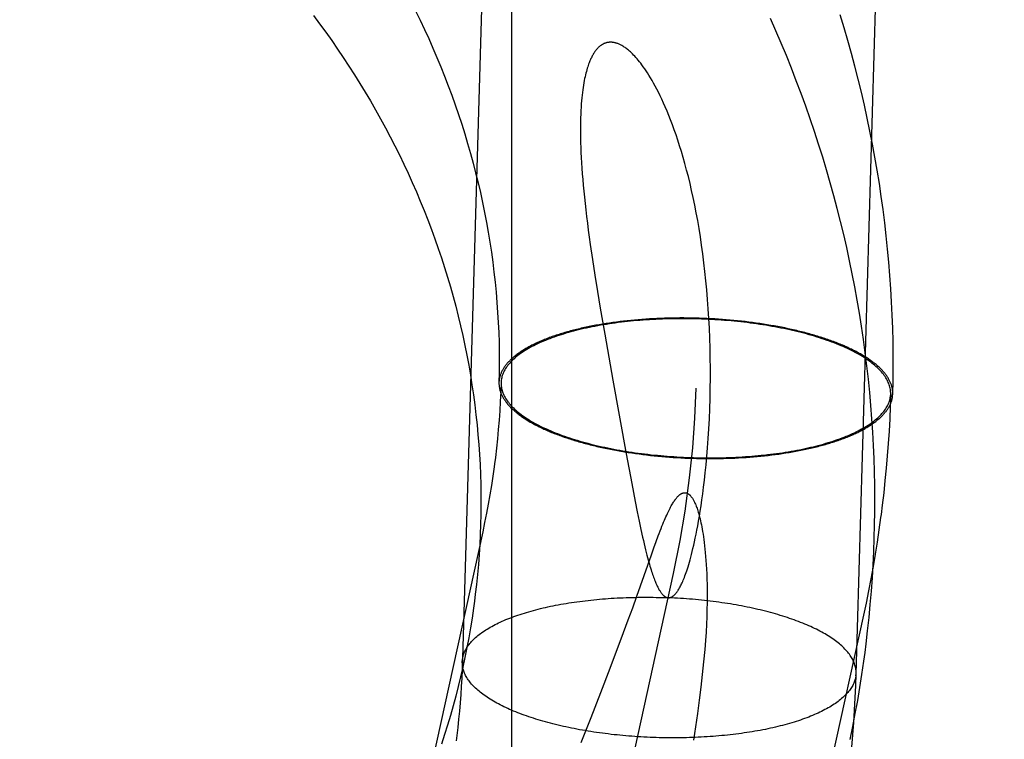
# Model space of a CAD drawing. Header units: inches. Extents: x 0 to 262, y 0 to 169.
# Tile 29 of 105: x 84.4553 to 84.5527, y 86.4047 to 86.4759. Entities that reach past the tile are written whole.
import ezdxf

# ---------------------------------------------------------------- set-up
doc = ezdxf.new("R2010")
doc.units = ezdxf.units.IN
doc.header["$LTSCALE"] = 14.384615
doc.header["$MEASUREMENT"] = 0
doc.linetypes.add('HIDDEN', pattern=[0.2, 0.1, -0.1])
doc.layers.add('DEFAULT_2', color=8, linetype='HIDDEN')

msp = doc.modelspace()

# ---------------------------------------------------------------- linework, layer by layer
at = {"layer": 'DEFAULT_2', "color": 8, "linetype": 'HIDDEN'}
for p, q in [((84.503954, 87.180355), (84.503954, 86.240663)), ((84.511972, 86.452198), (84.512209, 86.450652)), ((84.512209, 86.450652), (84.512466, 86.449046)), ((84.512466, 86.449046), (84.512741, 86.447386)), ((84.512741, 86.447386), (84.513184, 86.444795)), ((84.514707, 86.446046), (84.514355, 86.446001)), ((84.515062, 86.446088), (84.514707, 86.446046)), ((84.515419, 86.446128), (84.515062, 86.446088)), ((84.515779, 86.446165), (84.515419, 86.446128)), ((84.516142, 86.446199), (84.515779, 86.446165)), ((84.516506, 86.446231), (84.516142, 86.446199)), ((84.516873, 86.44626), (84.516506, 86.446231)), ((84.517243, 86.446287), (84.516873, 86.44626)), ((84.517614, 86.446311), (84.517243, 86.446287)), ((84.517986, 86.446332), (84.517614, 86.446311)), ((84.518361, 86.446351), (84.517986, 86.446332)), ((84.518737, 86.446367), (84.518361, 86.446351)), ((84.519114, 86.44638), (84.518737, 86.446367)), ((84.519492, 86.446391), (84.519114, 86.44638)), ((84.519872, 86.446399), (84.519492, 86.446391)), ((84.520252, 86.446404), (84.519872, 86.446399)), ((84.520633, 86.446407), (84.520252, 86.446404)), ((84.521015, 86.446407), (84.520633, 86.446407)), ((84.521397, 86.446404), (84.521015, 86.446407)), ((84.52178, 86.446399), (84.521397, 86.446404)), ((84.522163, 86.446391), (84.52178, 86.446399)), ((84.522545, 86.44638), (84.522163, 86.446391)), ((84.522928, 86.446366), (84.522545, 86.44638)), ((84.52331, 86.44635), (84.522928, 86.446366)), ((84.523692, 86.446332), (84.52331, 86.44635)), ((84.524074, 86.44631), (84.523692, 86.446332)), ((84.524454, 86.446286), (84.524074, 86.44631)), ((84.524834, 86.446259), (84.524454, 86.446286)), ((84.525213, 86.44623), (84.524834, 86.446259)), ((84.52559, 86.446198), (84.525213, 86.44623)), ((84.525966, 86.446163), (84.52559, 86.446198)), ((84.526341, 86.446126), (84.525966, 86.446163)), ((84.526715, 86.446087), (84.526341, 86.446126)), ((84.527086, 86.446044), (84.526715, 86.446087)), ((84.527456, 86.445999), (84.527086, 86.446044)), ((84.513319, 86.445852), (84.51298, 86.445797)), ((84.513661, 86.445904), (84.513319, 86.445852)), ((84.514006, 86.445954), (84.513661, 86.445904)), ((84.514355, 86.446001), (84.514006, 86.445954)), ((84.527823, 86.445952), (84.527456, 86.445999)), ((84.528189, 86.445902), (84.527823, 86.445952)), ((84.528552, 86.44585), (84.528189, 86.445902)), ((84.528912, 86.445795), (84.528552, 86.44585)), ((84.529271, 86.445738), (84.528912, 86.445795)), ((84.529626, 86.445678), (84.529271, 86.445738)), ((84.529978, 86.445616), (84.529626, 86.445678)), ((84.530328, 86.445552), (84.529978, 86.445616)), ((84.530674, 86.445485), (84.530328, 86.445552)), ((84.531018, 86.445416), (84.530674, 86.445485)), ((84.531357, 86.445344), (84.531018, 86.445416)), ((84.513184, 86.444795), (84.513989, 86.440238)), ((84.50274, 86.440265), (84.50272, 86.440008)), ((84.502945, 86.440256), (84.502925, 86.440008)), ((84.513989, 86.440238), (84.515309, 86.432961)), ((84.541479, 86.438632), (84.541498, 86.43888)), ((84.541683, 86.438624), (84.541703, 86.438879)), ((84.513066, 86.433545), (84.513406, 86.433473)), ((84.513406, 86.433473), (84.513749, 86.433404)), ((84.513749, 86.433404), (84.514095, 86.433337)), ((84.514095, 86.433337), (84.514445, 86.433273)), ((84.514445, 86.433273), (84.514797, 86.433211)), ((84.514797, 86.433211), (84.515153, 86.433151)), ((84.515153, 86.433151), (84.515511, 86.433094)), ((84.515309, 86.432961), (84.515858, 86.430016)), ((84.515511, 86.433094), (84.515871, 86.433039)), ((84.515871, 86.433039), (84.516235, 86.432986)), ((84.516235, 86.432986), (84.5166, 86.432937)), ((84.5166, 86.432937), (84.516968, 86.432889)), ((84.516968, 86.432889), (84.517337, 86.432844)), ((84.517337, 86.432844), (84.517709, 86.432802)), ((84.517709, 86.432802), (84.518082, 86.432762)), ((84.518082, 86.432762), (84.518457, 86.432725)), ((84.518457, 86.432725), (84.518833, 86.432691)), ((84.518833, 86.432691), (84.519211, 86.432659)), ((84.519211, 86.432659), (84.519589, 86.432629)), ((84.519589, 86.432629), (84.519969, 86.432603)), ((84.519969, 86.432603), (84.52035, 86.432579)), ((84.52035, 86.432579), (84.520731, 86.432557)), ((84.520731, 86.432557), (84.521113, 86.432538)), ((84.521113, 86.432538), (84.521495, 86.432522)), ((84.521495, 86.432522), (84.521878, 86.432509)), ((84.521878, 86.432509), (84.522261, 86.432498)), ((84.522261, 86.432498), (84.522643, 86.43249)), ((84.522643, 86.43249), (84.523026, 86.432485)), ((84.523026, 86.432485), (84.523408, 86.432482)), ((84.523408, 86.432482), (84.52379, 86.432482)), ((84.52379, 86.432482), (84.524171, 86.432484)), ((84.524171, 86.432484), (84.524551, 86.43249)), ((84.524551, 86.43249), (84.524931, 86.432498)), ((84.524931, 86.432498), (84.525309, 86.432508)), ((84.525309, 86.432508), (84.525687, 86.432522)), ((84.525687, 86.432522), (84.526062, 86.432538)), ((84.526062, 86.432538), (84.526437, 86.432557)), ((84.526437, 86.432557), (84.52681, 86.432578)), ((84.52681, 86.432578), (84.527181, 86.432602)), ((84.527181, 86.432602), (84.52755, 86.432629)), ((84.52755, 86.432629), (84.527917, 86.432658)), ((84.527917, 86.432658), (84.528282, 86.43269)), ((84.528282, 86.43269), (84.528644, 86.432724)), ((84.528644, 86.432724), (84.529004, 86.432761)), ((84.529004, 86.432761), (84.529362, 86.432801)), ((84.529362, 86.432801), (84.529716, 86.432843)), ((84.529716, 86.432843), (84.530068, 86.432888)), ((84.530068, 86.432888), (84.530417, 86.432935)), ((84.530417, 86.432935), (84.530762, 86.432985)), ((84.530762, 86.432985), (84.531105, 86.433037)), ((84.531105, 86.433037), (84.531444, 86.433092)), ((84.515858, 86.430016), (84.516203, 86.428227)), ((84.516203, 86.428227), (84.516407, 86.427203)), ((84.516407, 86.427203), (84.516595, 86.426284)), ((84.516595, 86.426284), (84.516771, 86.425453)), ((84.501105, 86.425244), (84.39376, 85.936162)), ((84.516771, 86.425453), (84.516936, 86.424704)), ((84.517805, 86.422962), (84.51805, 86.423645)), ((84.51805, 86.423645), (84.518273, 86.424259)), ((84.516361, 86.418849), (84.517805, 86.422962)), ((84.519951, 86.421107), (84.412606, 85.932026)), ((84.515956, 86.417715), (84.516361, 86.418849)), ((84.538798, 86.416971), (84.431452, 85.927889)), ((84.515522, 86.416515), (84.515956, 86.417715)), ((84.515058, 86.415258), (84.515522, 86.416515)), ((84.513732, 86.411733), (84.515058, 86.415258)), ((84.49909, 86.412357), (84.49911, 86.412608)), ((84.512803, 86.409304), (84.513732, 86.411733)), ((84.538053, 86.410966), (84.538073, 86.411217)), ((84.511843, 86.406838), (84.512803, 86.409304)), ((84.510857, 86.404354), (84.511843, 86.406838))]:
    msp.add_line(p, q, dxfattribs=at)
for points in [[(84.513757, 86.913799), (84.499064, 86.411553)], [(84.537143, 86.399462), (84.53724, 86.400224), (84.537385, 86.401444), (84.537518, 86.402665), (84.537636, 86.403888), (84.537742, 86.405113), (84.537835, 86.406338), (84.537914, 86.407565), (84.537981, 86.408793), (84.538034, 86.410021), (84.552747, 86.912956)], [(84.484351, 86.476351), (84.484963, 86.475534), (84.485565, 86.47471), (84.486156, 86.473879), (84.486737, 86.473043), (84.487307, 86.4722), (84.487867, 86.471351), (84.488416, 86.470497), (84.488954, 86.469637), (84.489481, 86.468771), (84.489997, 86.4679), (84.490502, 86.467023), (84.490996, 86.466141), (84.491479, 86.465253), (84.49195, 86.464361), (84.49241, 86.463463), (84.492859, 86.462561), (84.493296, 86.461654), (84.493722, 86.460742), (84.494136, 86.459826), (84.494539, 86.458905), (84.49493, 86.45798), (84.495308, 86.457051), (84.495675, 86.456118), (84.49603, 86.455181), (84.496374, 86.454241), (84.496705, 86.453297), (84.497023, 86.452349), (84.49733, 86.451398), (84.497625, 86.450444), (84.497907, 86.449487), (84.498177, 86.448527), (84.498434, 86.447563), (84.49868, 86.446598), (84.498912, 86.445629), (84.499133, 86.444658), (84.49934, 86.443685), (84.499535, 86.44271), (84.499718, 86.441733), (84.499888, 86.440754), (84.500045, 86.439773), (84.500189, 86.438791), (84.500321, 86.437808), (84.50044, 86.436823), (84.500546, 86.435837), (84.500639, 86.43485), (84.500719, 86.433862), (84.500787, 86.432874), (84.500842, 86.431884), (84.500883, 86.430895), (84.500912, 86.429905), (84.500928, 86.428916), (84.500931, 86.427926), (84.500921, 86.426936), (84.500898, 86.425947), (84.500862, 86.424959), (84.500813, 86.423971), (84.500752, 86.422983), (84.500677, 86.421997), (84.50059, 86.421012), (84.500489, 86.420028), (84.500376, 86.419046), (84.50029, 86.418366)], [(84.494463, 86.476817), (84.494909, 86.475906), (84.495343, 86.47499), (84.495766, 86.474069), (84.496176, 86.473144), (84.496575, 86.472215), (84.496961, 86.471282), (84.497336, 86.470344), (84.497699, 86.469402), (84.498049, 86.468457), (84.498387, 86.467508), (84.498713, 86.466555), (84.499027, 86.465599), (84.499328, 86.46464), (84.499617, 86.463677), (84.499893, 86.462712), (84.500157, 86.461743), (84.500409, 86.460771), (84.500647, 86.459797), (84.500873, 86.458821), (84.501087, 86.457842), (84.501288, 86.456861), (84.501475, 86.455878), (84.50165, 86.454893), (84.501813, 86.453906), (84.501962, 86.452917), (84.502098, 86.451927), (84.502222, 86.450936), (84.502332, 86.449944), (84.50243, 86.44895), (84.502514, 86.447956), (84.502586, 86.446961), (84.502644, 86.445965), (84.502689, 86.444969), (84.502721, 86.443973), (84.502741, 86.442976), (84.502747, 86.44198), (84.502739, 86.440983), (84.50272, 86.440008)], [(84.541703, 86.438879), (84.541731, 86.440155), (84.541745, 86.441462), (84.541744, 86.442769), (84.541728, 86.444077), (84.541697, 86.445385), (84.541651, 86.446692), (84.541591, 86.448), (84.541515, 86.449307), (84.541424, 86.450614), (84.541319, 86.451919), (84.541199, 86.453225), (84.541064, 86.454529), (84.540914, 86.455832), (84.540749, 86.457134), (84.540569, 86.458434), (84.540375, 86.459733), (84.540165, 86.461031), (84.539941, 86.462326), (84.539703, 86.46362), (84.539449, 86.464911), (84.539181, 86.4662), (84.538898, 86.467487), (84.5386, 86.468771), (84.538288, 86.470052), (84.537961, 86.471331), (84.537619, 86.472607), (84.537263, 86.473879), (84.536893, 86.475148), (84.536508, 86.476414)], [(84.538958, 86.413291), (84.539066, 86.414135), (84.539219, 86.415438), (84.539358, 86.416742), (84.539482, 86.418048), (84.53959, 86.419356), (84.539684, 86.420665), (84.539763, 86.421974), (84.539826, 86.423285), (84.539875, 86.424597), (84.539909, 86.42591), (84.539927, 86.427223), (84.539931, 86.428536), (84.539919, 86.42985), (84.539893, 86.431164), (84.539851, 86.432478), (84.539795, 86.433791), (84.539723, 86.435104), (84.539636, 86.436417), (84.539535, 86.437729), (84.539418, 86.439041), (84.539286, 86.440351), (84.539139, 86.441661), (84.538978, 86.442969), (84.538801, 86.444276), (84.538609, 86.445581), (84.538403, 86.446885), (84.538181, 86.448187), (84.537945, 86.449487), (84.537694, 86.450785), (84.537427, 86.452081), (84.537146, 86.453374), (84.536851, 86.454665), (84.53654, 86.455953), (84.536215, 86.457238), (84.535875, 86.45852), (84.53552, 86.459799), (84.53515, 86.461075), (84.534766, 86.462347), (84.534368, 86.463616), (84.533955, 86.464881), (84.533527, 86.466142), (84.533085, 86.4674), (84.532628, 86.468653), (84.532157, 86.469902), (84.531672, 86.471146), (84.531173, 86.472386), (84.530659, 86.473621), (84.530131, 86.474851), (84.529589, 86.476076)], [(84.520781, 86.462892), (84.520605, 86.463464), (84.520427, 86.464015), (84.520249, 86.464545), (84.52007, 86.465055), (84.519891, 86.465544), (84.519713, 86.466014), (84.519535, 86.466463), (84.519359, 86.466893), (84.519184, 86.467303), (84.519011, 86.467694), (84.51884, 86.468066), (84.518672, 86.46842), (84.518506, 86.468757), (84.518342, 86.469076), (84.518181, 86.46938), (84.518023, 86.469668), (84.517868, 86.469941), (84.517716, 86.470199), (84.517567, 86.470442), (84.517422, 86.470672), (84.51728, 86.470887), (84.517142, 86.47109), (84.517008, 86.471281), (84.516877, 86.471461), (84.51675, 86.471629), (84.516625, 86.471788), (84.516504, 86.471938), (84.516385, 86.472078), (84.516269, 86.47221), (84.516157, 86.472334), (84.516047, 86.472449), (84.515942, 86.472556), (84.515839, 86.472656), (84.515739, 86.472749), (84.515643, 86.472836), (84.515549, 86.472916), (84.515458, 86.472991), (84.51537, 86.47306), (84.515284, 86.473125), (84.515201, 86.473185), (84.51512, 86.47324), (84.515041, 86.473291), (84.514964, 86.473338), (84.514889, 86.473382), (84.514816, 86.473422), (84.514745, 86.473459), (84.514676, 86.473492), (84.514609, 86.473522), (84.514544, 86.47355), (84.51448, 86.473575), (84.514418, 86.473598), (84.514358, 86.473618), (84.514299, 86.473636), (84.514241, 86.473652), (84.514184, 86.473665), (84.514129, 86.473677), (84.514075, 86.473687), (84.514022, 86.473696), (84.51397, 86.473702), (84.513919, 86.473708), (84.513869, 86.473711), (84.51382, 86.473713), (84.513771, 86.473714), (84.513724, 86.473713), (84.513677, 86.473711), (84.513631, 86.473708), (84.513585, 86.473704), (84.51354, 86.473698), (84.513496, 86.473691), (84.513452, 86.473683), (84.513408, 86.473673), (84.513365, 86.473663), (84.513323, 86.473651), (84.51328, 86.473638), (84.513238, 86.473624), (84.513197, 86.473609), (84.513155, 86.473592), (84.513114, 86.473574), (84.513073, 86.473555), (84.513032, 86.473535), (84.512992, 86.473514), (84.512951, 86.473491), (84.512911, 86.473467), (84.512871, 86.473441), (84.51283, 86.473414), (84.51279, 86.473385), (84.512749, 86.473355), (84.512709, 86.473323), (84.512669, 86.47329), (84.512628, 86.473254), (84.512587, 86.473217), (84.512546, 86.473178), (84.512505, 86.473137), (84.512464, 86.473094), (84.512423, 86.473048), (84.512381, 86.473), (84.51234, 86.47295), (84.512298, 86.472897), (84.512255, 86.472841), (84.512213, 86.472782), (84.51217, 86.47272), (84.512127, 86.472655), (84.512083, 86.472586), (84.51204, 86.472514), (84.511996, 86.472438), (84.511952, 86.472357), (84.511907, 86.472273), (84.511863, 86.472184), (84.511818, 86.47209), (84.511773, 86.471991), (84.511728, 86.471887), (84.511683, 86.471777), (84.511638, 86.471661), (84.511593, 86.47154), (84.511548, 86.471411), (84.511503, 86.471275), (84.511458, 86.471132), (84.511413, 86.470982), (84.511369, 86.470824), (84.511326, 86.470657), (84.511283, 86.470483), (84.511241, 86.470301), (84.5112, 86.47011), (84.51116, 86.46991), (84.511122, 86.4697), (84.511084, 86.469479), (84.511048, 86.469248), (84.511013, 86.469005), (84.51098, 86.468749), (84.510948, 86.468481), (84.510919, 86.468201), (84.510892, 86.467907), (84.510867, 86.4676), (84.510845, 86.46728), (84.510826, 86.466946), (84.51081, 86.466597), (84.510797, 86.466234), (84.510788, 86.465855), (84.510782, 86.46546), (84.51078, 86.465051), (84.510782, 86.464628), (84.510789, 86.464191), (84.510799, 86.46374), (84.510814, 86.463274), (84.510834, 86.462792), (84.510859, 86.462294), (84.510888, 86.461777), (84.510923, 86.461243), (84.510963, 86.460694), (84.511009, 86.46013), (84.511059, 86.459554), (84.511115, 86.458963), (84.511176, 86.458358), (84.511242, 86.457738), (84.511314, 86.457102), (84.511391, 86.456451), (84.511474, 86.455783), (84.511562, 86.455098), (84.511657, 86.454398), (84.511756, 86.45368), (84.511972, 86.452198)], [(84.519489, 86.418701), (84.519509, 86.418701), (84.519528, 86.418701), (84.519548, 86.418702), (84.519568, 86.418703), (84.519588, 86.418706), (84.519609, 86.418709), (84.519629, 86.418712), (84.51965, 86.418717), (84.519671, 86.418722), (84.519693, 86.418729), (84.519715, 86.418736), (84.519737, 86.418744), (84.51976, 86.418753), (84.519783, 86.418763), (84.519807, 86.418775), (84.519832, 86.418788), (84.519857, 86.418802), (84.519883, 86.418818), (84.519909, 86.418835), (84.519937, 86.418854), (84.519965, 86.418875), (84.519994, 86.418898), (84.520025, 86.418924), (84.520056, 86.418952), (84.520089, 86.418982), (84.520122, 86.419015), (84.520157, 86.419052), (84.520192, 86.419091), (84.520229, 86.419134), (84.520266, 86.41918), (84.520305, 86.419229), (84.520344, 86.419282), (84.520384, 86.419339), (84.520425, 86.4194), (84.520468, 86.419466), (84.520511, 86.419536), (84.520556, 86.419612), (84.520602, 86.419692), (84.520649, 86.419779), (84.520697, 86.419871), (84.520747, 86.41997), (84.520797, 86.420075), (84.52085, 86.420188), (84.520904, 86.420309), (84.520959, 86.420438), (84.521015, 86.420574), (84.521072, 86.420718), (84.52113, 86.420871), (84.521189, 86.421031), (84.52125, 86.421201), (84.521311, 86.421381), (84.521374, 86.421571), (84.521438, 86.421773), (84.521503, 86.421987), (84.52157, 86.422214), (84.521638, 86.422454), (84.521708, 86.422709), (84.52178, 86.42298), (84.521852, 86.423266), (84.521926, 86.42357), (84.522002, 86.423892), (84.522078, 86.424233), (84.522157, 86.424597), (84.522237, 86.424983), (84.522318, 86.425396), (84.522401, 86.425831), (84.522483, 86.426289), (84.522566, 86.426771), (84.522648, 86.427277), (84.522731, 86.427813), (84.522814, 86.428382), (84.522897, 86.428989), (84.52298, 86.429637), (84.523063, 86.430329), (84.523144, 86.431068), (84.523223, 86.431853), (84.5233, 86.432685), (84.523371, 86.43356), (84.523437, 86.434479), (84.523496, 86.435434), (84.523547, 86.436416), (84.523588, 86.437417), (84.523619, 86.438425), (84.52364, 86.439436), (84.52365, 86.440442), (84.52365, 86.441445), (84.52364, 86.442442), (84.523619, 86.443433), (84.523589, 86.444416), (84.523549, 86.44539), (84.523499, 86.446355), (84.52344, 86.447308), (84.523372, 86.44825), (84.523295, 86.44918), (84.523209, 86.450096), (84.523114, 86.450997), (84.523012, 86.451884), (84.522901, 86.452754), (84.522784, 86.453607), (84.522659, 86.454442), (84.522528, 86.455258), (84.522391, 86.456055), (84.522249, 86.456831), (84.522101, 86.457588), (84.521948, 86.458323), (84.521791, 86.459039), (84.52163, 86.459734), (84.521466, 86.460407), (84.521298, 86.461061), (84.521128, 86.461692), (84.520956, 86.462303), (84.520781, 86.462892)], [(84.541498, 86.43888), (84.541499, 86.43898), (84.541495, 86.439096), (84.541486, 86.439212), (84.541471, 86.439329), (84.54145, 86.439445), (84.541424, 86.439561), (84.541392, 86.439678), (84.541355, 86.439794), (84.541313, 86.43991), (84.541265, 86.440026), (84.541212, 86.440142), (84.541153, 86.440258), (84.541089, 86.440373), (84.541019, 86.440488), (84.540944, 86.440603), (84.540864, 86.440718), (84.540778, 86.440832), (84.540687, 86.440946), (84.540591, 86.441059), (84.54049, 86.441172), (84.540383, 86.441284), (84.540271, 86.441396), (84.540154, 86.441507), (84.540032, 86.441618), (84.539905, 86.441728), (84.539773, 86.441838), (84.539636, 86.441947), (84.539493, 86.442055), (84.539346, 86.442162), (84.539194, 86.442269), (84.539037, 86.442374), (84.538876, 86.442479), (84.538709, 86.442583), (84.538538, 86.442686), (84.538363, 86.442789), (84.538182, 86.44289), (84.537997, 86.44299), (84.537808, 86.443089), (84.537614, 86.443188), (84.537416, 86.443285), (84.537213, 86.443381), (84.537006, 86.443476), (84.536795, 86.443569), (84.53658, 86.443662), (84.53636, 86.443753), (84.536137, 86.443844), (84.53591, 86.443933), (84.535678, 86.44402), (84.535443, 86.444107), (84.535204, 86.444192), (84.534962, 86.444275), (84.534715, 86.444358), (84.534466, 86.444438), (84.534212, 86.444518), (84.533955, 86.444596), (84.533695, 86.444672), (84.533432, 86.444748), (84.533165, 86.444821), (84.532895, 86.444893), (84.532623, 86.444963), (84.532347, 86.445032), (84.532069, 86.4451), (84.531787, 86.445165), (84.531503, 86.445229), (84.531216, 86.445292), (84.530927, 86.445352), (84.530635, 86.445411), (84.530341, 86.445469), (84.530044, 86.445524), (84.529746, 86.445578), (84.529445, 86.44563), (84.529142, 86.445681), (84.528837, 86.445729), (84.52853, 86.445776), (84.528221, 86.445821), (84.527911, 86.445864), (84.527599, 86.445905), (84.527285, 86.445945), (84.52697, 86.445983), (84.526653, 86.446018), (84.526336, 86.446052), (84.526017, 86.446084), (84.525697, 86.446114), (84.525376, 86.446143), (84.525054, 86.446169), (84.524731, 86.446193), (84.524408, 86.446216), (84.524084, 86.446236), (84.52376, 86.446255), (84.523435, 86.446271), (84.52311, 86.446286), (84.522784, 86.446299), (84.522459, 86.44631), (84.522133, 86.446318), (84.521807, 86.446325), (84.521481, 86.44633), (84.521156, 86.446333), (84.520831, 86.446334), (84.520506, 86.446333), (84.520182, 86.44633), (84.519858, 86.446325), (84.519535, 86.446318), (84.519213, 86.446309), (84.518892, 86.446299), (84.518571, 86.446286), (84.518252, 86.446271), (84.517933, 86.446254), (84.517616, 86.446236), (84.517301, 86.446215), (84.516986, 86.446193), (84.516673, 86.446168), (84.516362, 86.446142), (84.516052, 86.446114), (84.515745, 86.446084), (84.515439, 86.446052), (84.515135, 86.446018), (84.514833, 86.445982), (84.514533, 86.445944), (84.514235, 86.445905), (84.51394, 86.445864), (84.513647, 86.44582), (84.513356, 86.445775), (84.513068, 86.445729), (84.512782, 86.44568), (84.5125, 86.44563), (84.51222, 86.445578), (84.511942, 86.445524), (84.511668, 86.445468), (84.511397, 86.445411), (84.511129, 86.445352), (84.510863, 86.445291), (84.510602, 86.445228), (84.510343, 86.445164), (84.510088, 86.445099), (84.509836, 86.445031), (84.509588, 86.444962), (84.509343, 86.444892), (84.509103, 86.44482), (84.508866, 86.444746), (84.508632, 86.444671), (84.508403, 86.444595), (84.508178, 86.444517), (84.507956, 86.444437), (84.507739, 86.444357), (84.507526, 86.444274), (84.507316, 86.444191), (84.507112, 86.444106), (84.506911, 86.444019), (84.506715, 86.443932), (84.506523, 86.443843), (84.506336, 86.443752), (84.506153, 86.443661), (84.505975, 86.443568), (84.505802, 86.443475), (84.505633, 86.44338), (84.505469, 86.443284), (84.505309, 86.443186), (84.505155, 86.443088), (84.505005, 86.442989), (84.50486, 86.442888), (84.50472, 86.442787), (84.504586, 86.442685), (84.504456, 86.442582), (84.504331, 86.442478), (84.504211, 86.442373), (84.504097, 86.442267), (84.503988, 86.442161), (84.503884, 86.442053), (84.503785, 86.441945), (84.503691, 86.441836), (84.503603, 86.441727), (84.50352, 86.441617), (84.503442, 86.441506), (84.50337, 86.441395), (84.503303, 86.441283), (84.503241, 86.441171), (84.503185, 86.441058), (84.503134, 86.440944), (84.503089, 86.44083), (84.503049, 86.440716), (84.503015, 86.440602), (84.502986, 86.440487), (84.502963, 86.440372), (84.502945, 86.440256)], [(84.51298, 86.445797), (84.512812, 86.445769), (84.512644, 86.44574), (84.512478, 86.44571), (84.512313, 86.44568), (84.512148, 86.445649), (84.511985, 86.445618), (84.511823, 86.445586), (84.511661, 86.445554), (84.511501, 86.445521), (84.511341, 86.445487), (84.511183, 86.445453), (84.511026, 86.445418), (84.51087, 86.445382), (84.510715, 86.445346), (84.510561, 86.44531), (84.510408, 86.445273), (84.510256, 86.445235), (84.510105, 86.445197), (84.509956, 86.445158), (84.509808, 86.445119), (84.509661, 86.445079), (84.509515, 86.445038), (84.50937, 86.444997), (84.509227, 86.444956), (84.509085, 86.444914), (84.508944, 86.444871), (84.508804, 86.444828), (84.508666, 86.444785), (84.508529, 86.44474), (84.508394, 86.444696), (84.508259, 86.444651), (84.508126, 86.444605), (84.507995, 86.444559), (84.507865, 86.444512), (84.507736, 86.444465), (84.507608, 86.444417), (84.507482, 86.444369), (84.507358, 86.444321), (84.507234, 86.444272), (84.507113, 86.444222), (84.506992, 86.444172), (84.506873, 86.444122), (84.506756, 86.444071), (84.50664, 86.44402), (84.506526, 86.443968), (84.506413, 86.443916), (84.506302, 86.443863), (84.506192, 86.44381), (84.506084, 86.443757), (84.505977, 86.443703), (84.505872, 86.443649), (84.505768, 86.443594), (84.505666, 86.443539), (84.505566, 86.443483), (84.505467, 86.443427), (84.50537, 86.443371), (84.505274, 86.443315), (84.50518, 86.443258), (84.505088, 86.4432), (84.504998, 86.443142), (84.504909, 86.443084), (84.504821, 86.443026), (84.504736, 86.442967), (84.504652, 86.442908), (84.50457, 86.442848), (84.504489, 86.442789), (84.50441, 86.442729), (84.504333, 86.442668), (84.504258, 86.442607), (84.504184, 86.442546), (84.504112, 86.442485), (84.504042, 86.442423), (84.503974, 86.442361), (84.503907, 86.442299), (84.503842, 86.442237), (84.503779, 86.442174), (84.503717, 86.442111), (84.503658, 86.442048), (84.5036, 86.441984), (84.503544, 86.44192), (84.50349, 86.441856), (84.503438, 86.441792), (84.503387, 86.441728), (84.503338, 86.441663), (84.503291, 86.441598), (84.503246, 86.441533), (84.503203, 86.441468), (84.503161, 86.441402), (84.503122, 86.441336), (84.503084, 86.441271), (84.503048, 86.441205), (84.503014, 86.441138), (84.502982, 86.441072), (84.502951, 86.441005), (84.502923, 86.440939), (84.502896, 86.440872), (84.502871, 86.440805), (84.502848, 86.440738), (84.502827, 86.440671), (84.502808, 86.440603), (84.502791, 86.440536), (84.502775, 86.440468), (84.502762, 86.440401), (84.50275, 86.440333), (84.50274, 86.440265)], [(84.541704, 86.438896), (84.541704, 86.438964), (84.541703, 86.439032), (84.5417, 86.439101), (84.541694, 86.439169), (84.541687, 86.439237), (84.541678, 86.439305), (84.541668, 86.439374), (84.541655, 86.439442), (84.54164, 86.439511), (84.541624, 86.439579), (84.541606, 86.439647), (84.541585, 86.439716), (84.541563, 86.439784), (84.54154, 86.439852), (84.541514, 86.43992), (84.541486, 86.439989), (84.541457, 86.440057), (84.541425, 86.440125), (84.541392, 86.440193), (84.541357, 86.440261), (84.54132, 86.440328), (84.541281, 86.440396), (84.541241, 86.440464), (84.541199, 86.440531), (84.541154, 86.440599), (84.541108, 86.440666), (84.54106, 86.440734), (84.541011, 86.440801), (84.540959, 86.440868), (84.540906, 86.440934), (84.540851, 86.441001), (84.540794, 86.441068), (84.540735, 86.441134), (84.540675, 86.4412), (84.540612, 86.441266), (84.540548, 86.441332), (84.540483, 86.441398), (84.540415, 86.441464), (84.540346, 86.441529), (84.540275, 86.441594), (84.540202, 86.441659), (84.540127, 86.441724), (84.540051, 86.441788), (84.539973, 86.441852), (84.539893, 86.441916), (84.539812, 86.44198), (84.539729, 86.442044), (84.539644, 86.442107), (84.539557, 86.44217), (84.539469, 86.442233), (84.53938, 86.442295), (84.539288, 86.442357), (84.539195, 86.442419), (84.5391, 86.442481), (84.539004, 86.442542), (84.538906, 86.442604), (84.538806, 86.442664), (84.538705, 86.442725), (84.538602, 86.442785), (84.538498, 86.442845), (84.538392, 86.442904), (84.538284, 86.442963), (84.538175, 86.443022), (84.538065, 86.443081), (84.537953, 86.443139), (84.537839, 86.443196), (84.537724, 86.443254), (84.537607, 86.443311), (84.537489, 86.443368), (84.53737, 86.443424), (84.537249, 86.44348), (84.537126, 86.443535), (84.537002, 86.44359), (84.536877, 86.443645), (84.53675, 86.443699), (84.536622, 86.443753), (84.536492, 86.443807), (84.536361, 86.44386), (84.536229, 86.443913), (84.536095, 86.443965), (84.53596, 86.444017), (84.535824, 86.444068), (84.535686, 86.444119), (84.535548, 86.444169), (84.535407, 86.444219), (84.535266, 86.444269), (84.535123, 86.444318), (84.534979, 86.444366), (84.534834, 86.444414), (84.534687, 86.444462), (84.53454, 86.444509), (84.534391, 86.444556), (84.534241, 86.444602), (84.53409, 86.444648), (84.533938, 86.444693), (84.533784, 86.444738), (84.53363, 86.444782), (84.533474, 86.444825), (84.533317, 86.444868), (84.533159, 86.444911), (84.533, 86.444953), (84.532841, 86.444995), (84.53268, 86.445036), (84.532518, 86.445076), (84.532355, 86.445116), (84.532191, 86.445155), (84.532026, 86.445194), (84.53186, 86.445233), (84.531693, 86.44527), (84.531357, 86.445344)], [(84.502925, 86.440008), (84.502892, 86.439078), (84.502849, 86.438147), (84.502794, 86.437218), (84.502729, 86.436289), (84.502653, 86.435361), (84.502566, 86.434434), (84.502469, 86.433508), (84.50236, 86.432583), (84.502281, 86.43196)], [(84.502719, 86.439993), (84.502719, 86.439925), (84.50272, 86.439856), (84.502724, 86.439788), (84.502729, 86.43972), (84.502736, 86.439652), (84.502745, 86.439583), (84.502756, 86.439515), (84.502768, 86.439447), (84.502783, 86.439378), (84.502799, 86.43931), (84.502818, 86.439242), (84.502838, 86.439173), (84.50286, 86.439105), (84.502884, 86.439037), (84.50291, 86.438968), (84.502937, 86.4389), (84.502967, 86.438832), (84.502998, 86.438764), (84.503031, 86.438696), (84.503066, 86.438628), (84.503103, 86.43856), (84.503142, 86.438493), (84.503182, 86.438425), (84.503225, 86.438357), (84.503269, 86.43829), (84.503315, 86.438222), (84.503363, 86.438155), (84.503413, 86.438088), (84.503464, 86.438021), (84.503517, 86.437954), (84.503573, 86.437888), (84.503629, 86.437821), (84.503688, 86.437755), (84.503749, 86.437688), (84.503811, 86.437622), (84.503875, 86.437556), (84.503941, 86.437491), (84.504008, 86.437425), (84.504078, 86.43736), (84.504149, 86.437295), (84.504221, 86.43723), (84.504296, 86.437165), (84.504372, 86.437101), (84.50445, 86.437036), (84.50453, 86.436972), (84.504611, 86.436909), (84.504695, 86.436845), (84.504779, 86.436782), (84.504866, 86.436719), (84.504954, 86.436656), (84.505044, 86.436594), (84.505135, 86.436531), (84.505228, 86.436469), (84.505323, 86.436408), (84.505419, 86.436346), (84.505517, 86.436285), (84.505617, 86.436224), (84.505718, 86.436164), (84.505821, 86.436104), (84.505925, 86.436044), (84.506031, 86.435985), (84.506139, 86.435925), (84.506248, 86.435867), (84.506358, 86.435808), (84.506471, 86.43575), (84.506584, 86.435692), (84.506699, 86.435635), (84.506816, 86.435578), (84.506934, 86.435521), (84.507054, 86.435465), (84.507175, 86.435409), (84.507297, 86.435353), (84.507421, 86.435298), (84.507546, 86.435244), (84.507673, 86.435189), (84.507801, 86.435135), (84.507931, 86.435082), (84.508062, 86.435029), (84.508194, 86.434976), (84.508328, 86.434924), (84.508463, 86.434872), (84.508599, 86.434821), (84.508737, 86.43477), (84.508876, 86.43472), (84.509016, 86.43467), (84.509157, 86.43462), (84.5093, 86.434571), (84.509444, 86.434522), (84.509589, 86.434474), (84.509736, 86.434427), (84.509883, 86.43438), (84.510032, 86.434333), (84.510182, 86.434287), (84.510333, 86.434241), (84.510486, 86.434196), (84.510639, 86.434151), (84.510794, 86.434107), (84.510949, 86.434063), (84.511106, 86.43402), (84.511264, 86.433978), (84.511423, 86.433936), (84.511583, 86.433894), (84.511744, 86.433853), (84.511906, 86.433813), (84.512068, 86.433773), (84.512232, 86.433733), (84.512397, 86.433694), (84.512563, 86.433656), (84.51273, 86.433618), (84.513066, 86.433545)], [(84.502925, 86.440008), (84.502924, 86.439909), (84.502928, 86.439793), (84.502938, 86.439676), (84.502953, 86.43956), (84.502973, 86.439444), (84.502999, 86.439327), (84.503031, 86.439211), (84.503068, 86.439095), (84.50311, 86.438979), (84.503158, 86.438863), (84.503212, 86.438747), (84.50327, 86.438631), (84.503335, 86.438516), (84.503404, 86.438401), (84.503479, 86.438286), (84.503559, 86.438171), (84.503645, 86.438057), (84.503736, 86.437943), (84.503832, 86.43783), (84.503933, 86.437717), (84.50404, 86.437605), (84.504152, 86.437493), (84.504269, 86.437381), (84.504391, 86.437271), (84.504518, 86.43716), (84.50465, 86.437051), (84.504788, 86.436942), (84.50493, 86.436834), (84.505077, 86.436727), (84.505229, 86.43662), (84.505386, 86.436514), (84.505548, 86.43641), (84.505714, 86.436305), (84.505885, 86.436202), (84.506061, 86.4361), (84.506241, 86.435999), (84.506426, 86.435899), (84.506615, 86.435799), (84.506809, 86.435701), (84.507008, 86.435604), (84.50721, 86.435508), (84.507417, 86.435413), (84.507628, 86.435319), (84.507843, 86.435227), (84.508063, 86.435135), (84.508286, 86.435045), (84.508514, 86.434956), (84.508745, 86.434869), (84.50898, 86.434782), (84.509219, 86.434697), (84.509462, 86.434614), (84.509708, 86.434531), (84.509958, 86.43445), (84.510211, 86.434371), (84.510468, 86.434293), (84.510728, 86.434216), (84.510992, 86.434141), (84.511258, 86.434068), (84.511528, 86.433996), (84.511801, 86.433925), (84.512076, 86.433856), (84.512355, 86.433789), (84.512636, 86.433724), (84.51292, 86.43366), (84.513207, 86.433597), (84.513496, 86.433536), (84.513788, 86.433477), (84.514082, 86.43342), (84.514379, 86.433364), (84.514678, 86.433311), (84.514979, 86.433259), (84.515282, 86.433208), (84.515587, 86.43316), (84.515893, 86.433113), (84.516202, 86.433068), (84.516513, 86.433025), (84.516825, 86.432983), (84.517138, 86.432944), (84.517453, 86.432906), (84.51777, 86.43287), (84.518088, 86.432837), (84.518406, 86.432805), (84.518726, 86.432774), (84.519047, 86.432746), (84.519369, 86.43272), (84.519692, 86.432696), (84.520015, 86.432673), (84.520339, 86.432653), (84.520663, 86.432634), (84.520988, 86.432617), (84.521313, 86.432603), (84.521639, 86.43259), (84.521965, 86.432579), (84.52229, 86.43257), (84.522616, 86.432564), (84.522942, 86.432559), (84.523267, 86.432556), (84.523592, 86.432555), (84.523917, 86.432556), (84.524241, 86.432559), (84.524565, 86.432564), (84.524888, 86.43257), (84.52521, 86.432579), (84.525531, 86.43259), (84.525852, 86.432603), (84.526171, 86.432618), (84.52649, 86.432634), (84.526807, 86.432653), (84.527123, 86.432673), (84.527437, 86.432696), (84.52775, 86.43272), (84.528061, 86.432747), (84.528371, 86.432775), (84.528679, 86.432805), (84.528985, 86.432837), (84.529288, 86.432871), (84.52959, 86.432907), (84.52989, 86.432944), (84.530188, 86.432984), (84.530484, 86.433025), (84.530777, 86.433068), (84.531067, 86.433113), (84.531355, 86.43316), (84.531641, 86.433209), (84.531924, 86.433259), (84.532204, 86.433311), (84.532481, 86.433365), (84.532755, 86.433421), (84.533027, 86.433478), (84.533295, 86.433537), (84.53356, 86.433598), (84.533822, 86.43366), (84.53408, 86.433724), (84.534335, 86.43379), (84.534587, 86.433857), (84.534835, 86.433926), (84.53508, 86.433997), (84.535321, 86.434069), (84.535558, 86.434142), (84.535791, 86.434217), (84.53602, 86.434294), (84.536246, 86.434372), (84.536467, 86.434451), (84.536685, 86.434532), (84.536898, 86.434615), (84.537107, 86.434698), (84.537312, 86.434783), (84.537512, 86.43487), (84.537708, 86.434957), (84.5379, 86.435046), (84.538087, 86.435136), (84.53827, 86.435228), (84.538448, 86.43532), (84.538622, 86.435414), (84.538791, 86.435509), (84.538955, 86.435605), (84.539114, 86.435702), (84.539269, 86.435801), (84.539418, 86.4359), (84.539563, 86.436), (84.539703, 86.436102), (84.539838, 86.436204), (84.539967, 86.436307), (84.540092, 86.436411), (84.540212, 86.436516), (84.540326, 86.436622), (84.540436, 86.436728), (84.54054, 86.436836), (84.540638, 86.436944), (84.540732, 86.437052), (84.54082, 86.437162), (84.540903, 86.437272), (84.540981, 86.437383), (84.541053, 86.437494), (84.54112, 86.437606), (84.541182, 86.437718), (84.541238, 86.437831), (84.541289, 86.437944), (84.541334, 86.438058), (84.541374, 86.438172), (84.541408, 86.438287), (84.541437, 86.438402), (84.541461, 86.438517), (84.541479, 86.438632)], [(84.522212, 86.439444), (84.522081, 86.436486), (84.521862, 86.433534), (84.521555, 86.43059), (84.521104, 86.427291), (84.520611, 86.424372), (84.519951, 86.421107)], [(84.531444, 86.433092), (84.531612, 86.43312), (84.531779, 86.433149), (84.531945, 86.433179), (84.53211, 86.433209), (84.532275, 86.433239), (84.532438, 86.433271), (84.532601, 86.433303), (84.532762, 86.433335), (84.532923, 86.433368), (84.533082, 86.433402), (84.53324, 86.433436), (84.533397, 86.433471), (84.533554, 86.433506), (84.533709, 86.433542), (84.533863, 86.433579), (84.534016, 86.433616), (84.534167, 86.433654), (84.534318, 86.433692), (84.534467, 86.433731), (84.534615, 86.43377), (84.534763, 86.43381), (84.534908, 86.43385), (84.535053, 86.433891), (84.535196, 86.433933), (84.535338, 86.433975), (84.535479, 86.434018), (84.535619, 86.434061), (84.535757, 86.434104), (84.535894, 86.434148), (84.53603, 86.434193), (84.536164, 86.434238), (84.536297, 86.434284), (84.536429, 86.43433), (84.536559, 86.434377), (84.536688, 86.434424), (84.536815, 86.434471), (84.536941, 86.434519), (84.537066, 86.434568), (84.537189, 86.434617), (84.537311, 86.434666), (84.537431, 86.434716), (84.53755, 86.434767), (84.537667, 86.434818), (84.537783, 86.434869), (84.537897, 86.434921), (84.53801, 86.434973), (84.538122, 86.435025), (84.538231, 86.435079), (84.53834, 86.435132), (84.538446, 86.435186), (84.538552, 86.43524), (84.538655, 86.435295), (84.538757, 86.43535), (84.538857, 86.435405), (84.538956, 86.435461), (84.539053, 86.435518), (84.539149, 86.435574), (84.539243, 86.435631), (84.539335, 86.435689), (84.539426, 86.435746), (84.539515, 86.435804), (84.539602, 86.435863), (84.539688, 86.435922), (84.539771, 86.435981), (84.539854, 86.43604), (84.539934, 86.4361), (84.540013, 86.43616), (84.54009, 86.436221), (84.540166, 86.436281), (84.540239, 86.436342), (84.540311, 86.436404), (84.540381, 86.436465), (84.54045, 86.436527), (84.540516, 86.43659), (84.540581, 86.436652), (84.540644, 86.436715), (84.540706, 86.436778), (84.540765, 86.436841), (84.540823, 86.436905), (84.540879, 86.436968), (84.540933, 86.437032), (84.540986, 86.437097), (84.541036, 86.437161), (84.541085, 86.437226), (84.541132, 86.437291), (84.541177, 86.437356), (84.54122, 86.437421), (84.541262, 86.437487), (84.541302, 86.437552), (84.541339, 86.437618), (84.541375, 86.437684), (84.541409, 86.43775), (84.541442, 86.437817), (84.541472, 86.437883), (84.5415, 86.43795), (84.541527, 86.438017), (84.541552, 86.438084), (84.541575, 86.438151), (84.541596, 86.438218), (84.541615, 86.438286), (84.541633, 86.438353), (84.541648, 86.438421), (84.541662, 86.438488), (84.541673, 86.438556), (84.541683, 86.438624)], [(84.541498, 86.43888), (84.541456, 86.437652), (84.541401, 86.436425), (84.541333, 86.435198), (84.541253, 86.433973), (84.54116, 86.432748), (84.541054, 86.431525), (84.540935, 86.430302), (84.540804, 86.429081), (84.54066, 86.427862), (84.540543, 86.426938)], [(84.502281, 86.43196), (84.502241, 86.43166), (84.502111, 86.430738), (84.50197, 86.429818), (84.501818, 86.428899), (84.501656, 86.427982), (84.501483, 86.427067), (84.501299, 86.426154), (84.501105, 86.425244)], [(84.518273, 86.424259), (84.518481, 86.424816), (84.518579, 86.425076), (84.518674, 86.425323), (84.518766, 86.425558), (84.518855, 86.42578), (84.51894, 86.425991), (84.519022, 86.426191), (84.519102, 86.426379), (84.519178, 86.426557), (84.519252, 86.426725), (84.519323, 86.426884), (84.519393, 86.427035), (84.51946, 86.427178), (84.519526, 86.427313), (84.51959, 86.427442), (84.519653, 86.427565), (84.519714, 86.42768), (84.519773, 86.427789), (84.519831, 86.427892), (84.519886, 86.427988), (84.51994, 86.428078), (84.519992, 86.428162), (84.520043, 86.42824), (84.520092, 86.428314), (84.52014, 86.428383), (84.520187, 86.428447), (84.520232, 86.428507), (84.520277, 86.428564), (84.520321, 86.428617), (84.520363, 86.428666), (84.520405, 86.428712), (84.520445, 86.428754), (84.520484, 86.428793), (84.520521, 86.428828), (84.520557, 86.42886), (84.520592, 86.42889), (84.520626, 86.428916), (84.520658, 86.42894), (84.52069, 86.428962), (84.520721, 86.428982), (84.520751, 86.429), (84.52078, 86.429017), (84.520808, 86.429031), (84.520836, 86.429044), (84.520863, 86.429056), (84.520889, 86.429066), (84.520914, 86.429074), (84.520939, 86.429082), (84.520963, 86.429088), (84.520987, 86.429094), (84.52101, 86.429098), (84.521034, 86.429101), (84.521057, 86.429104), (84.521079, 86.429105), (84.521102, 86.429106), (84.521124, 86.429106), (84.521146, 86.429105), (84.521168, 86.429103), (84.52119, 86.4291), (84.521212, 86.429096), (84.521234, 86.429092), (84.521256, 86.429087), (84.521278, 86.42908), (84.521301, 86.429073), (84.521323, 86.429065), (84.521346, 86.429055), (84.52137, 86.429045), (84.521393, 86.429033), (84.521417, 86.42902), (84.521442, 86.429005), (84.521467, 86.428989), (84.521493, 86.428971), (84.521519, 86.428951), (84.521546, 86.42893), (84.521574, 86.428906), (84.521602, 86.42888), (84.521632, 86.428852), (84.521662, 86.42882), (84.521694, 86.428785), (84.521726, 86.428748), (84.521759, 86.428706), (84.521793, 86.428661), (84.521827, 86.428613), (84.521862, 86.42856), (84.521898, 86.428504), (84.521935, 86.428444), (84.521971, 86.428379), (84.522009, 86.42831), (84.522047, 86.428236), (84.522085, 86.428157), (84.522124, 86.428073), (84.522163, 86.427983), (84.522203, 86.427887), (84.522244, 86.427785), (84.522285, 86.427676), (84.522326, 86.42756), (84.522368, 86.427437), (84.522411, 86.427305), (84.522454, 86.427164), (84.522497, 86.427014), (84.522541, 86.426855), (84.522585, 86.426687), (84.522628, 86.426511), (84.522671, 86.426325), (84.522714, 86.426131), (84.522756, 86.425927), (84.522798, 86.425713), (84.52284, 86.425487), (84.522881, 86.425249), (84.522921, 86.424999), (84.522961, 86.424734), (84.523001, 86.424454), (84.523039, 86.424159), (84.523076, 86.423848), (84.523112, 86.423518), (84.523146, 86.423168), (84.523179, 86.422797), (84.52321, 86.422403), (84.523239, 86.421983), (84.523264, 86.421536), (84.523287, 86.421058), (84.523305, 86.420551), (84.523319, 86.420012), (84.523327, 86.419442), (84.52333, 86.41884), (84.523325, 86.418205), (84.523312, 86.417535), (84.52329, 86.416827), (84.523259, 86.41608), (84.523216, 86.415292), (84.52316, 86.41446), (84.52309, 86.413586)], [(84.540543, 86.426938), (84.540504, 86.426644), (84.540334, 86.425428), (84.540153, 86.424213), (84.539958, 86.423001), (84.539751, 86.42179), (84.539532, 86.420582), (84.5393, 86.419376), (84.539055, 86.418172), (84.538798, 86.416971)], [(84.516936, 86.424704), (84.517014, 86.42436), (84.517089, 86.424037), (84.517162, 86.423732), (84.517232, 86.423445), (84.517299, 86.423174), (84.517365, 86.422918), (84.517428, 86.422676), (84.517489, 86.422448), (84.517549, 86.422232), (84.517606, 86.422029), (84.517662, 86.421836), (84.517717, 86.421653), (84.51777, 86.421479), (84.517823, 86.421314), (84.517874, 86.421157), (84.517925, 86.421006), (84.517975, 86.420862), (84.518024, 86.420724), (84.518072, 86.420593), (84.51812, 86.420468), (84.518167, 86.420349), (84.518213, 86.420236), (84.518259, 86.420129), (84.518303, 86.420028), (84.518347, 86.419932), (84.51839, 86.419842), (84.518432, 86.419757), (84.518473, 86.419677), (84.518514, 86.419602), (84.518553, 86.419531), (84.518591, 86.419465), (84.518629, 86.419403), (84.518666, 86.419344), (84.518702, 86.41929), (84.518738, 86.419239), (84.518772, 86.419191), (84.518806, 86.419147), (84.518839, 86.419105), (84.518872, 86.419067), (84.518903, 86.419032), (84.518934, 86.418999), (84.518964, 86.418969), (84.518992, 86.418941), (84.519021, 86.418916), (84.519048, 86.418892), (84.519074, 86.418871), (84.5191, 86.418851), (84.519125, 86.418833), (84.51915, 86.418817), (84.519174, 86.418802), (84.519197, 86.418789), (84.51922, 86.418776), (84.519242, 86.418765), (84.519264, 86.418755), (84.519285, 86.418746), (84.519307, 86.418738), (84.519327, 86.418731), (84.519348, 86.418725), (84.519369, 86.418719), (84.519389, 86.418714), (84.519409, 86.41871), (84.519429, 86.418707), (84.519449, 86.418704), (84.519469, 86.418702), (84.519489, 86.418701)], [(84.49911, 86.412608), (84.499126, 86.412714), (84.499147, 86.41282), (84.499172, 86.412926), (84.499203, 86.413032), (84.499237, 86.413137), (84.499277, 86.413242), (84.49932, 86.413347), (84.499369, 86.413451), (84.499422, 86.413555), (84.499479, 86.413658), (84.499541, 86.413761), (84.499608, 86.413864), (84.499679, 86.413966), (84.499755, 86.414068), (84.499835, 86.414169), (84.499919, 86.414269), (84.500008, 86.414369), (84.500101, 86.414468), (84.500199, 86.414567), (84.500301, 86.414665), (84.500408, 86.414762), (84.500518, 86.414859), (84.500633, 86.414955), (84.500752, 86.41505), (84.500876, 86.415144), (84.501004, 86.415238), (84.501135, 86.41533), (84.501271, 86.415422), (84.501411, 86.415513), (84.501556, 86.415603), (84.501704, 86.415693), (84.501856, 86.415781), (84.502012, 86.415868), (84.502172, 86.415955), (84.502336, 86.41604), (84.502504, 86.416125), (84.502676, 86.416208), (84.502851, 86.41629), (84.50303, 86.416371), (84.503213, 86.416452), (84.5034, 86.416531), (84.50359, 86.416609), (84.503783, 86.416685), (84.50398, 86.416761), (84.504181, 86.416835), (84.504385, 86.416909), (84.504592, 86.416981), (84.504803, 86.417052), (84.505017, 86.417121), (84.505234, 86.417189), (84.505455, 86.417256), (84.505678, 86.417322), (84.505905, 86.417386), (84.506134, 86.41745), (84.506367, 86.417511), (84.506602, 86.417572), (84.50684, 86.417631), (84.507081, 86.417688), (84.507325, 86.417744), (84.507571, 86.417799), (84.50782, 86.417853), (84.508072, 86.417905), (84.508326, 86.417955), (84.508582, 86.418004), (84.508841, 86.418052), (84.509103, 86.418098), (84.509366, 86.418142), (84.509632, 86.418185), (84.509899, 86.418227), (84.510169, 86.418267), (84.510441, 86.418305), (84.510715, 86.418342), (84.51099, 86.418378), (84.511267, 86.418411), (84.511547, 86.418444), (84.511827, 86.418474), (84.51211, 86.418503), (84.512394, 86.418531), (84.512679, 86.418557), (84.512966, 86.418581), (84.513254, 86.418604), (84.513543, 86.418625), (84.513834, 86.418644), (84.514126, 86.418662), (84.514418, 86.418678), (84.514712, 86.418693), (84.515007, 86.418706), (84.515302, 86.418717), (84.515599, 86.418726), (84.515896, 86.418734), (84.516193, 86.418741), (84.516491, 86.418745), (84.51679, 86.418748), (84.517089, 86.41875), (84.517389, 86.418749), (84.517688, 86.418748), (84.517988, 86.418744), (84.518289, 86.418739), (84.518589, 86.418732), (84.518889, 86.418723), (84.519189, 86.418713), (84.519489, 86.418701)], [(84.50029, 86.418367), (84.500194, 86.417663), (84.50005, 86.416685), (84.499893, 86.415709), (84.499723, 86.414735), (84.49954, 86.413764), (84.499345, 86.412794), (84.499137, 86.411828), (84.498916, 86.410863), (84.498683, 86.409902), (84.498437, 86.408944), (84.498178, 86.407989), (84.497907, 86.407037), (84.497623, 86.406088), (84.497328, 86.405143), (84.497019, 86.404202)], [(84.538073, 86.411221), (84.538074, 86.411286), (84.538072, 86.411394), (84.538065, 86.411501), (84.538054, 86.411608), (84.538038, 86.411715), (84.538017, 86.411822), (84.537992, 86.41193), (84.537962, 86.412037), (84.537927, 86.412144), (84.537888, 86.412251), (84.537845, 86.412358), (84.537796, 86.412465), (84.537744, 86.412571), (84.537686, 86.412678), (84.537624, 86.412784), (84.537558, 86.41289), (84.537487, 86.412996), (84.537412, 86.413101), (84.537332, 86.413206), (84.537248, 86.413311), (84.537159, 86.413416), (84.537066, 86.41352), (84.536968, 86.413623), (84.536867, 86.413726), (84.53676, 86.413829), (84.53665, 86.413931), (84.536535, 86.414033), (84.536416, 86.414134), (84.536293, 86.414235), (84.536165, 86.414335), (84.536034, 86.414435), (84.535898, 86.414534), (84.535758, 86.414632), (84.535614, 86.414729), (84.535466, 86.414826), (84.535314, 86.414922), (84.535158, 86.415018), (84.534998, 86.415112), (84.534835, 86.415206), (84.534667, 86.415299), (84.534495, 86.415391), (84.53432, 86.415482), (84.534141, 86.415573), (84.533959, 86.415662), (84.533772, 86.415751), (84.533582, 86.415839), (84.533389, 86.415925), (84.533192, 86.416011), (84.532992, 86.416096), (84.532788, 86.41618), (84.532581, 86.416262), (84.53237, 86.416344), (84.532156, 86.416424), (84.531939, 86.416504), (84.531719, 86.416582), (84.531496, 86.416659), (84.531269, 86.416735), (84.53104, 86.41681), (84.530808, 86.416884), (84.530572, 86.416956), (84.530334, 86.417028), (84.530093, 86.417098), (84.52985, 86.417166), (84.529603, 86.417234), (84.529355, 86.4173), (84.529103, 86.417365), (84.528849, 86.417428), (84.528593, 86.41749), (84.528334, 86.417551), (84.528073, 86.417611), (84.52781, 86.417669), (84.527544, 86.417725), (84.527277, 86.417781), (84.527007, 86.417835), (84.526735, 86.417887), (84.526462, 86.417938), (84.526186, 86.417988), (84.525909, 86.418036), (84.52563, 86.418082), (84.525349, 86.418127), (84.525067, 86.418171), (84.524783, 86.418213), (84.524498, 86.418253), (84.524211, 86.418292), (84.523923, 86.41833), (84.523634, 86.418366), (84.523343, 86.4184), (84.523051, 86.418433), (84.522759, 86.418464), (84.522465, 86.418494), (84.52217, 86.418522), (84.521875, 86.418548), (84.521579, 86.418573), (84.521282, 86.418596), (84.520984, 86.418618), (84.520686, 86.418638), (84.520387, 86.418656), (84.520088, 86.418673), (84.519789, 86.418688), (84.519489, 86.418701)], [(84.52309, 86.413586), (84.522978, 86.412356), (84.522849, 86.411106), (84.522704, 86.409834), (84.522542, 86.408544), (84.522365, 86.407238), (84.522172, 86.405919), (84.521964, 86.40459)], [(84.537487, 86.404658), (84.537749, 86.405944), (84.537997, 86.407232), (84.53823, 86.408523), (84.538448, 86.409817), (84.538651, 86.411113), (84.538839, 86.412411), (84.538958, 86.413291)], [(84.517674, 86.404873), (84.517374, 86.404886), (84.517075, 86.404901), (84.516775, 86.404918), (84.516477, 86.404936), (84.516179, 86.404956), (84.515881, 86.404978), (84.515584, 86.405001), (84.515288, 86.405026), (84.514992, 86.405052), (84.514698, 86.40508), (84.514404, 86.40511), (84.514111, 86.405141), (84.51382, 86.405174), (84.513529, 86.405208), (84.51324, 86.405244), (84.512952, 86.405282), (84.512665, 86.405321), (84.51238, 86.405361), (84.512096, 86.405403), (84.511814, 86.405447), (84.511533, 86.405492), (84.511254, 86.405538), (84.510977, 86.405586), (84.510701, 86.405636), (84.510427, 86.405687), (84.510156, 86.405739), (84.509886, 86.405793), (84.509618, 86.405848), (84.509353, 86.405905), (84.50909, 86.405963), (84.508829, 86.406023), (84.50857, 86.406084), (84.508314, 86.406146), (84.50806, 86.406209), (84.507808, 86.406274), (84.507559, 86.40634), (84.507313, 86.406408), (84.507069, 86.406476), (84.506828, 86.406546), (84.50659, 86.406618), (84.506355, 86.40669), (84.506123, 86.406764), (84.505893, 86.406839), (84.505667, 86.406915), (84.505444, 86.406992), (84.505224, 86.40707), (84.505007, 86.407149), (84.504793, 86.40723), (84.504582, 86.407312), (84.504375, 86.407394), (84.504171, 86.407478), (84.503971, 86.407563), (84.503774, 86.407648), (84.50358, 86.407735), (84.50339, 86.407823), (84.503204, 86.407912), (84.503021, 86.408001), (84.502842, 86.408091), (84.502667, 86.408183), (84.502496, 86.408275), (84.502328, 86.408368), (84.502164, 86.408462), (84.502004, 86.408556), (84.501848, 86.408652), (84.501696, 86.408748), (84.501548, 86.408845), (84.501405, 86.408942), (84.501265, 86.40904), (84.501129, 86.409139), (84.500997, 86.409239), (84.50087, 86.409339), (84.500747, 86.40944), (84.500628, 86.409541), (84.500513, 86.409643), (84.500402, 86.409745), (84.500296, 86.409848), (84.500194, 86.409951), (84.500097, 86.410054), (84.500004, 86.410158), (84.499915, 86.410263), (84.499831, 86.410368), (84.499751, 86.410473), (84.499676, 86.410578), (84.499605, 86.410684), (84.499538, 86.41079), (84.499476, 86.410896), (84.499419, 86.411003), (84.499366, 86.411109), (84.499318, 86.411216), (84.499275, 86.411323), (84.499235, 86.41143), (84.499201, 86.411537), (84.499171, 86.411644), (84.499146, 86.411752), (84.499125, 86.411859), (84.499109, 86.411966), (84.499098, 86.412073), (84.499091, 86.41218), (84.499089, 86.412287), (84.49909, 86.412351)], [(84.499064, 86.411553), (84.499029, 86.410738), (84.498986, 86.409922), (84.498933, 86.409108), (84.498872, 86.408294), (84.498802, 86.40748), (84.498723, 86.406668), (84.498636, 86.405856), (84.49854, 86.405046), (84.498475, 86.404538)], [(84.538053, 86.410966), (84.538037, 86.41086), (84.538016, 86.410754), (84.53799, 86.410648), (84.53796, 86.410542), (84.537925, 86.410437), (84.537886, 86.410332), (84.537842, 86.410227), (84.537794, 86.410123), (84.537741, 86.410019), (84.537683, 86.409916), (84.537621, 86.409813), (84.537555, 86.40971), (84.537484, 86.409608), (84.537408, 86.409506), (84.537328, 86.409405), (84.537243, 86.409305), (84.537155, 86.409205), (84.537061, 86.409106), (84.536964, 86.409007), (84.536862, 86.408909), (84.536755, 86.408812), (84.536644, 86.408715), (84.536529, 86.408619), (84.53641, 86.408524), (84.536287, 86.40843), (84.536159, 86.408336), (84.536027, 86.408243), (84.535891, 86.408152), (84.535751, 86.408061), (84.535607, 86.40797), (84.535459, 86.407881), (84.535307, 86.407793), (84.535151, 86.407706), (84.53499, 86.407619), (84.534826, 86.407534), (84.534659, 86.407449), (84.534487, 86.407366), (84.534312, 86.407284), (84.534132, 86.407202), (84.53395, 86.407122), (84.533763, 86.407043), (84.533573, 86.406965), (84.533379, 86.406889), (84.533182, 86.406813), (84.532982, 86.406738), (84.532778, 86.406665), (84.53257, 86.406593), (84.53236, 86.406522), (84.532146, 86.406453), (84.531928, 86.406385), (84.531708, 86.406318), (84.531485, 86.406252), (84.531258, 86.406187), (84.531029, 86.406124), (84.530796, 86.406063), (84.530561, 86.406002), (84.530322, 86.405943), (84.530081, 86.405886), (84.529838, 86.40583), (84.529591, 86.405775), (84.529342, 86.405721), (84.529091, 86.405669), (84.528837, 86.405619), (84.52858, 86.40557), (84.528321, 86.405522), (84.52806, 86.405476), (84.527797, 86.405432), (84.527531, 86.405389), (84.527263, 86.405347), (84.526994, 86.405307), (84.526722, 86.405269), (84.526448, 86.405232), (84.526173, 86.405196), (84.525895, 86.405163), (84.525616, 86.40513), (84.525335, 86.4051), (84.525053, 86.405071), (84.524769, 86.405043), (84.524484, 86.405017), (84.524197, 86.404993), (84.523909, 86.40497), (84.523619, 86.404949), (84.523329, 86.40493), (84.523037, 86.404912), (84.522744, 86.404896), (84.522451, 86.404881), (84.522156, 86.404868), (84.52186, 86.404857), (84.521564, 86.404848), (84.521267, 86.40484), (84.520969, 86.404833), (84.520671, 86.404829), (84.520373, 86.404826), (84.520073, 86.404824), (84.519774, 86.404824), (84.519474, 86.404826), (84.519174, 86.40483), (84.518874, 86.404835), (84.518574, 86.404842), (84.518274, 86.404851), (84.517974, 86.404861), (84.517674, 86.404873)]]:
    msp.add_lwpolyline(points, dxfattribs=at)

doc.saveas('drawing.dxf')
